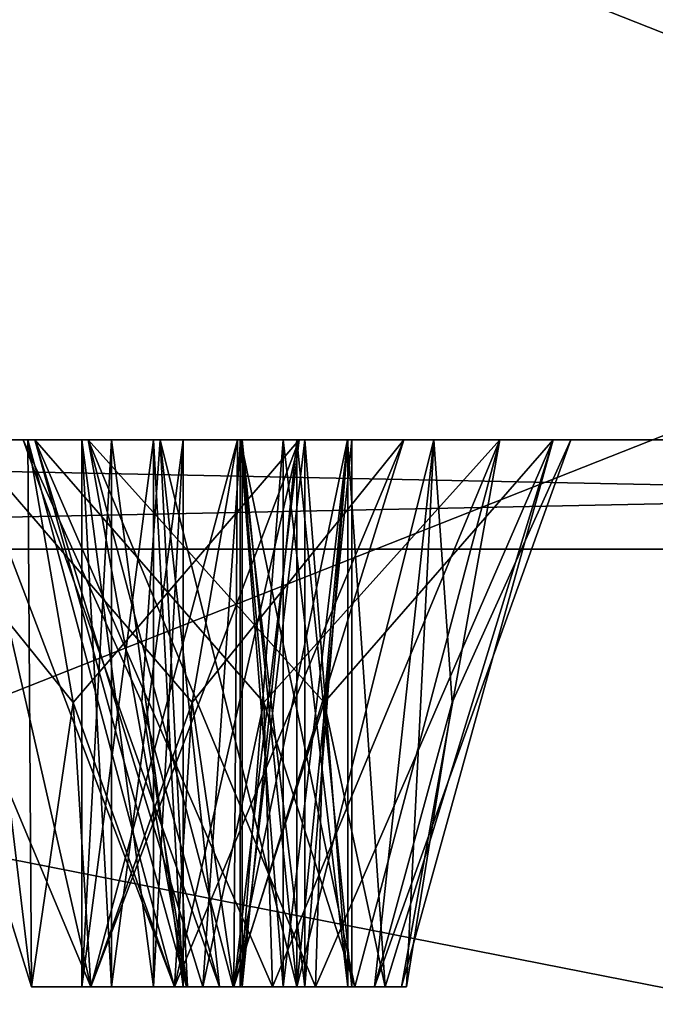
# Model space of a CAD drawing. Header units: millimetres. Extents: x -112 to 112, y -106 to 1587.
# Tile 144 of 158: x 14.47 to 20.27, y 1384.04 to 1393.04. Entities that reach past the tile are written whole.
import ezdxf

# ---------------------------------------------------------------- set-up
doc = ezdxf.new("R2010")
doc.units = ezdxf.units.MM
doc.header["$LTSCALE"] = 65.185185
for name, color, linetype in [('1348', 7, 'CONTINUOUS'), ('1352', 7, 'CONTINUOUS'), ('1353', 7, 'CONTINUOUS'), ('1355', 7, 'CONTINUOUS'), ('1357', 7, 'CONTINUOUS'), ('1438', 7, 'CONTINUOUS'), ('1439', 7, 'CONTINUOUS'), ('1440', 7, 'CONTINUOUS'), ('1441', 7, 'CONTINUOUS'), ('1442', 7, 'CONTINUOUS'), ('1508', 7, 'CONTINUOUS'), ('1509', 7, 'CONTINUOUS'), ('1510', 7, 'CONTINUOUS'), ('1511', 7, 'CONTINUOUS'), ('1512', 7, 'CONTINUOUS'), ('1573', 7, 'CONTINUOUS'), ('1574', 7, 'CONTINUOUS'), ('1575', 7, 'CONTINUOUS'), ('1576', 7, 'CONTINUOUS'), ('1577', 7, 'CONTINUOUS'), ('1618', 7, 'CONTINUOUS'), ('1619', 7, 'CONTINUOUS'), ('1620', 7, 'CONTINUOUS'), ('1621', 7, 'CONTINUOUS'), ('1622', 7, 'CONTINUOUS'), ('1648', 7, 'CONTINUOUS'), ('1649', 7, 'CONTINUOUS'), ('1650', 7, 'CONTINUOUS'), ('1651', 7, 'CONTINUOUS'), ('1652', 7, 'CONTINUOUS'), ('1757', 7, 'CONTINUOUS'), ('1758', 7, 'CONTINUOUS'), ('1816', 7, 'CONTINUOUS'), ('1817', 7, 'CONTINUOUS'), ('1818', 7, 'CONTINUOUS'), ('1819', 7, 'CONTINUOUS'), ('1820', 7, 'CONTINUOUS')]:
    doc.layers.add(name, color=color, linetype=linetype)

msp = doc.modelspace()

# ---------------------------------------------------------------- linework, layer by layer
at = {"layer": '1348', "linetype": 'CONTINUOUS'}
for points in [[(0, 1381.2, 400), (50, 1381.2, 386.6025), (0, 1400.9574, 400), (0, 1381.2, 400)], [(0, 1400.9574, 400), (50, 1381.2, 386.6025), (50, 1400.9574, 386.6025), (0, 1400.9574, 400)]]:
    msp.add_3dface(points, dxfattribs=at)
at = {"layer": '1352', "linetype": 'CONTINUOUS'}
for points in [[(49.5, 1378.45, 385.7365), (0, 1378.45, 399), (49.5, 1388.2, 385.7365), (49.5, 1378.45, 385.7365)], [(49.5, 1388.2, 385.7365), (0, 1378.45, 399), (0, 1388.2, 399), (49.5, 1388.2, 385.7365)]]:
    msp.add_3dface(points, dxfattribs=at)
at = {"layer": '1353', "linetype": 'CONTINUOUS'}
for points in [[(0, 1389.2, 202), (49.002, 1389.2, 215.1307), (0, 1389.2, 210.5), (0, 1389.2, 202)], [(49.002, 1389.2, 215.1307), (17.4606, 1389.2, 212.2197), (0, 1389.2, 210.5), (49.002, 1389.2, 215.1307)], [(49.002, 1389.2, 384.8693), (0, 1389.2, 398), (34.2502, 1389.2, 382.6872), (49.002, 1389.2, 384.8693)], [(0, 1389.2, 398), (13.9768, 1389.2, 339.4005), (14.6055, 1389.2, 384.5247), (0, 1389.2, 398)], [(17.4606, 1389.2, 387.7803), (0, 1389.2, 398), (15.0933, 1389.2, 386.9767), (17.4606, 1389.2, 387.7803)], [(0, 1389.2, 398), (17.4606, 1389.2, 387.7803), (30.8148, 1389.2, 380.0512), (0, 1389.2, 398)], [(15.0933, 1389.2, 386.9767), (0, 1389.2, 398), (14.6055, 1389.2, 384.5247), (15.0933, 1389.2, 386.9767)], [(34.2502, 1389.2, 382.6872), (0, 1389.2, 398), (31.7715, 1389.2, 382.3609), (34.2502, 1389.2, 382.6872)], [(31.7715, 1389.2, 382.3609), (0, 1389.2, 398), (30.8148, 1389.2, 380.0512), (31.7715, 1389.2, 382.3609)], [(0, 1389.2, 210.5), (17.4606, 1389.2, 212.2197), (2.1651, 1389.2, 211.75), (0, 1389.2, 210.5)], [(5.2775, 1389.2, 297.1455), (2.1651, 1389.2, 284.25), (14.6055, 1389.2, 215.4753), (5.2775, 1389.2, 297.1455)], [(2.1651, 1389.2, 284.25), (2.1651, 1389.2, 281.75), (14.6055, 1389.2, 215.4753), (2.1651, 1389.2, 284.25)], [(2.1651, 1389.2, 281.75), (2.1651, 1389.2, 260.75), (14.6055, 1389.2, 215.4753), (2.1651, 1389.2, 281.75)], [(2.1651, 1389.2, 260.75), (2.1651, 1389.2, 258.25), (15.0933, 1389.2, 213.0233), (2.1651, 1389.2, 260.75)], [(2.1651, 1389.2, 258.25), (2.1651, 1389.2, 236.25), (15.0933, 1389.2, 213.0233), (2.1651, 1389.2, 258.25)], [(14.6055, 1389.2, 215.4753), (2.1651, 1389.2, 260.75), (15.0933, 1389.2, 213.0233), (14.6055, 1389.2, 215.4753)], [(2.1651, 1389.2, 236.25), (2.1651, 1389.2, 233.75), (15.0933, 1389.2, 213.0233), (2.1651, 1389.2, 236.25)], [(15.0933, 1389.2, 213.0233), (2.1651, 1389.2, 233.75), (2.1651, 1389.2, 214.25), (15.0933, 1389.2, 213.0233)], [(17.4606, 1389.2, 212.2197), (15.0933, 1389.2, 213.0233), (2.1651, 1389.2, 214.25), (17.4606, 1389.2, 212.2197)], [(2.1651, 1389.2, 211.75), (17.4606, 1389.2, 212.2197), (2.1651, 1389.2, 214.25), (2.1651, 1389.2, 211.75)], [(5.2775, 1389.2, 302.8545), (5.2775, 1389.2, 297.1455), (14.6055, 1389.2, 215.4753), (5.2775, 1389.2, 302.8545)], [(9.606, 1389.2, 287.3321), (5.2775, 1389.2, 302.8545), (14.6055, 1389.2, 215.4753), (9.606, 1389.2, 287.3321)], [(11.3738, 1389.2, 285.5644), (9.606, 1389.2, 287.3321), (14.6055, 1389.2, 215.4753), (11.3738, 1389.2, 285.5644)], [(13.0201, 1389.2, 262.9092), (11.3738, 1389.2, 285.5644), (14.6055, 1389.2, 215.4753), (13.0201, 1389.2, 262.9092)], [(13.0201, 1389.2, 337.0908), (14.4356, 1389.2, 311.3738), (14.542, 1389.2, 335.1074), (13.0201, 1389.2, 337.0908)], [(14.542, 1389.2, 264.8926), (13.7886, 1389.2, 286.2114), (13.0201, 1389.2, 262.9092), (14.542, 1389.2, 264.8926)], [(13.9768, 1389.2, 260.5995), (13.0201, 1389.2, 262.9092), (14.6055, 1389.2, 215.4753), (13.9768, 1389.2, 260.5995)], [(14.4356, 1389.2, 288.6262), (13.7886, 1389.2, 286.2114), (14.542, 1389.2, 264.8926), (14.4356, 1389.2, 288.6262)], [(13.9768, 1389.2, 339.4005), (16.4554, 1389.2, 339.7268), (14.6055, 1389.2, 384.5247), (13.9768, 1389.2, 339.4005)], [(16.4554, 1389.2, 260.2732), (13.9768, 1389.2, 260.5995), (14.6055, 1389.2, 215.4753), (16.4554, 1389.2, 260.2732)], [(14.4356, 1389.2, 311.3738), (14.5, 1389.2, 300), (14.542, 1389.2, 335.1074), (14.4356, 1389.2, 311.3738)], [(14.5, 1389.2, 300), (14.4356, 1389.2, 311.3738), (14.542, 1389.2, 264.8926), (14.5, 1389.2, 300)], [(14.4356, 1389.2, 311.3738), (14.4356, 1389.2, 288.6262), (14.542, 1389.2, 264.8926), (14.4356, 1389.2, 311.3738)], [(14.5, 1389.2, 300), (15.75, 1389.2, 302.1651), (14.542, 1389.2, 335.1074), (14.5, 1389.2, 300)], [(15.75, 1389.2, 297.8349), (14.5, 1389.2, 300), (14.542, 1389.2, 264.8926), (15.75, 1389.2, 297.8349)], [(14.542, 1389.2, 335.1074), (15.75, 1389.2, 302.1651), (17.0206, 1389.2, 335.4337), (14.542, 1389.2, 335.1074)], [(17.0206, 1389.2, 264.5663), (15.75, 1389.2, 297.8349), (14.542, 1389.2, 264.8926), (17.0206, 1389.2, 264.5663)], [(14.6055, 1389.2, 384.5247), (16.4554, 1389.2, 339.7268), (16.4851, 1389.2, 382.8764), (14.6055, 1389.2, 384.5247)], [(16.4851, 1389.2, 217.1236), (16.4554, 1389.2, 260.2732), (14.6055, 1389.2, 215.4753), (16.4851, 1389.2, 217.1236)], [(15.75, 1389.2, 302.1651), (18.25, 1389.2, 302.1651), (17.0206, 1389.2, 335.4337), (15.75, 1389.2, 302.1651)], [(18.25, 1389.2, 297.8349), (15.75, 1389.2, 297.8349), (17.9773, 1389.2, 262.2566), (18.25, 1389.2, 297.8349)], [(17.9773, 1389.2, 262.2566), (15.75, 1389.2, 297.8349), (17.0206, 1389.2, 264.5663), (17.9773, 1389.2, 262.2566)], [(16.4554, 1389.2, 339.7268), (17.9773, 1389.2, 337.7434), (16.4851, 1389.2, 382.8764), (16.4554, 1389.2, 339.7268)], [(17.9773, 1389.2, 262.2566), (16.4554, 1389.2, 260.2732), (16.4851, 1389.2, 217.1236), (17.9773, 1389.2, 262.2566)], [(16.4851, 1389.2, 382.8764), (17.9773, 1389.2, 337.7434), (18.8525, 1389.2, 383.68), (16.4851, 1389.2, 382.8764)], [(18.8525, 1389.2, 216.32), (17.9773, 1389.2, 262.2566), (16.4851, 1389.2, 217.1236), (18.8525, 1389.2, 216.32)], [(17.0206, 1389.2, 335.4337), (18.25, 1389.2, 302.1651), (17.9773, 1389.2, 337.7434), (17.0206, 1389.2, 335.4337)], [(17.4606, 1389.2, 212.2197), (49.002, 1389.2, 215.1307), (19.3402, 1389.2, 213.8681), (17.4606, 1389.2, 212.2197)], [(17.4606, 1389.2, 387.7803), (19.3402, 1389.2, 386.1319), (30.8148, 1389.2, 380.0512), (17.4606, 1389.2, 387.7803)], [(17.9773, 1389.2, 337.7434), (18.25, 1389.2, 302.1651), (18.8525, 1389.2, 383.68), (17.9773, 1389.2, 337.7434)], [(18.25, 1389.2, 297.8349), (17.9773, 1389.2, 262.2566), (18.8525, 1389.2, 216.32), (18.25, 1389.2, 297.8349)], [(18.25, 1389.2, 302.1651), (19.5, 1389.2, 300), (18.8525, 1389.2, 383.68), (18.25, 1389.2, 302.1651)], [(19.5, 1389.2, 300), (18.25, 1389.2, 297.8349), (19.3402, 1389.2, 213.8681), (19.5, 1389.2, 300)], [(19.3402, 1389.2, 213.8681), (18.25, 1389.2, 297.8349), (18.8525, 1389.2, 216.32), (19.3402, 1389.2, 213.8681)], [(18.8525, 1389.2, 383.68), (19.5, 1389.2, 300), (19.3402, 1389.2, 386.1319), (18.8525, 1389.2, 383.68)], [(49.002, 1389.2, 215.1307), (31.7715, 1389.2, 217.6391), (19.3402, 1389.2, 213.8681), (49.002, 1389.2, 215.1307)], [(19.5, 1389.2, 300), (22.3958, 1389.2, 240.2741), (19.3402, 1389.2, 386.1319), (19.5, 1389.2, 300)], [(22.3958, 1389.2, 240.2741), (19.5, 1389.2, 300), (19.3402, 1389.2, 213.8681), (22.3958, 1389.2, 240.2741)], [(23.3525, 1389.2, 362.0355), (25.8311, 1389.2, 362.3619), (19.3402, 1389.2, 386.1319), (23.3525, 1389.2, 362.0355)], [(25.8311, 1389.2, 362.3619), (27.353, 1389.2, 360.3785), (19.3402, 1389.2, 386.1319), (25.8311, 1389.2, 362.3619)], [(22.3958, 1389.2, 359.7259), (23.3525, 1389.2, 362.0355), (19.3402, 1389.2, 386.1319), (22.3958, 1389.2, 359.7259)], [(22.3958, 1389.2, 240.2741), (22.3958, 1389.2, 359.7259), (19.3402, 1389.2, 386.1319), (22.3958, 1389.2, 240.2741)], [(19.3402, 1389.2, 386.1319), (27.353, 1389.2, 360.3785), (30.8148, 1389.2, 380.0512), (19.3402, 1389.2, 386.1319)], [(23.3525, 1389.2, 237.9645), (22.3958, 1389.2, 240.2741), (19.3402, 1389.2, 213.8681), (23.3525, 1389.2, 237.9645)], [(23.3525, 1389.2, 237.9645), (19.3402, 1389.2, 213.8681), (30.8148, 1389.2, 219.9488), (23.3525, 1389.2, 237.9645)], [(31.7715, 1389.2, 217.6391), (30.8148, 1389.2, 219.9488), (19.3402, 1389.2, 213.8681), (31.7715, 1389.2, 217.6391)]]:
    msp.add_3dface(points, dxfattribs=at)
at = {"layer": '1355', "linetype": 'CONTINUOUS'}
for points in [[(50, 1381.2, 213.3975), (0, 1381.2, 200), (50, 1400.9574, 213.3975), (50, 1381.2, 213.3975)], [(50, 1400.9574, 213.3975), (0, 1381.2, 200), (0, 1400.9574, 200), (50, 1400.9574, 213.3975)]]:
    msp.add_3dface(points, dxfattribs=at)
at = {"layer": '1357', "linetype": 'CONTINUOUS'}
for points in [[(0, 1378.45, 201), (49.5, 1378.45, 214.2635), (0, 1388.2, 201), (0, 1378.45, 201)], [(0, 1388.2, 201), (49.5, 1378.45, 214.2635), (49.5, 1388.2, 214.2635), (0, 1388.2, 201)]]:
    msp.add_3dface(points, dxfattribs=at)
at = {"layer": '1438', "linetype": 'CONTINUOUS'}
for points in [[(16.4851, 1389.2, 382.8764), (18.8525, 1389.2, 383.68), (16.6962, 1386.7996, 383.9376), (16.4851, 1389.2, 382.8764)], [(16.6962, 1386.7996, 383.9376), (18.8525, 1389.2, 383.68), (16.7778, 1384.2, 384.3475), (16.6962, 1386.7996, 383.9376)], [(16.7778, 1384.2, 384.3475), (18.8525, 1389.2, 383.68), (17.5284, 1384.2, 384.4968), (16.7778, 1384.2, 384.3475)], [(17.8043, 1384.2, 385.8839), (17.4606, 1389.2, 387.7803), (17.2495, 1386.7996, 386.7191), (17.8043, 1384.2, 385.8839)], [(19.3402, 1389.2, 386.1319), (17.4606, 1389.2, 387.7803), (17.8043, 1384.2, 385.8839), (19.3402, 1389.2, 386.1319)], [(17.5284, 1384.2, 384.4968), (18.8525, 1389.2, 383.68), (17.9536, 1384.2, 385.1332), (17.5284, 1384.2, 384.4968)], [(17.9536, 1384.2, 385.1332), (19.3402, 1389.2, 386.1319), (17.8043, 1384.2, 385.8839), (17.9536, 1384.2, 385.1332)], [(18.8525, 1389.2, 383.68), (19.3402, 1389.2, 386.1319), (17.9536, 1384.2, 385.1332), (18.8525, 1389.2, 383.68)], [(17.1679, 1384.2, 386.3091), (17.8043, 1384.2, 385.8839), (17.2495, 1386.7996, 386.7191), (17.1679, 1384.2, 386.3091)]]:
    msp.add_3dface(points, dxfattribs=at)
at = {"layer": '1439', "linetype": 'CONTINUOUS'}
for points in [[(15.9921, 1384.2, 385.5234), (16.1414, 1384.2, 384.7727), (16.4173, 1384.2, 386.1598), (15.9921, 1384.2, 385.5234)], [(16.1414, 1384.2, 384.7727), (16.7778, 1384.2, 384.3475), (16.4825, 1384.2, 385.4259), (16.1414, 1384.2, 384.7727)], [(16.4173, 1384.2, 386.1598), (16.1414, 1384.2, 384.7727), (16.4825, 1384.2, 385.4259), (16.4173, 1384.2, 386.1598)], [(17.1679, 1384.2, 386.3091), (16.4173, 1384.2, 386.1598), (17.0704, 1384.2, 385.8187), (17.1679, 1384.2, 386.3091)], [(17.0704, 1384.2, 385.8187), (16.4173, 1384.2, 386.1598), (16.4825, 1384.2, 385.4259), (17.0704, 1384.2, 385.8187)], [(16.4825, 1384.2, 385.4259), (16.7778, 1384.2, 384.3475), (16.8753, 1384.2, 384.8379), (16.4825, 1384.2, 385.4259)], [(16.7778, 1384.2, 384.3475), (17.5284, 1384.2, 384.4968), (16.8753, 1384.2, 384.8379), (16.7778, 1384.2, 384.3475)], [(16.8753, 1384.2, 384.8379), (17.5284, 1384.2, 384.4968), (17.4633, 1384.2, 385.2308), (16.8753, 1384.2, 384.8379)], [(17.1679, 1384.2, 386.3091), (17.0704, 1384.2, 385.8187), (17.4633, 1384.2, 385.2308), (17.1679, 1384.2, 386.3091)], [(17.8043, 1384.2, 385.8839), (17.1679, 1384.2, 386.3091), (17.4633, 1384.2, 385.2308), (17.8043, 1384.2, 385.8839)], [(17.5284, 1384.2, 384.4968), (17.8043, 1384.2, 385.8839), (17.4633, 1384.2, 385.2308), (17.5284, 1384.2, 384.4968)], [(17.5284, 1384.2, 384.4968), (17.9536, 1384.2, 385.1332), (17.8043, 1384.2, 385.8839), (17.5284, 1384.2, 384.4968)]]:
    msp.add_3dface(points, dxfattribs=at)
at = {"layer": '1440', "linetype": 'CONTINUOUS'}
for points in [[(16.8753, 1384.2, 384.8379), (17.4633, 1384.2, 385.2308), (16.8753, 1389.2, 384.8379), (16.8753, 1384.2, 384.8379)], [(16.8753, 1389.2, 384.8379), (17.4633, 1384.2, 385.2308), (17.4633, 1389.2, 385.2308), (16.8753, 1389.2, 384.8379)], [(17.4633, 1384.2, 385.2308), (17.0704, 1384.2, 385.8187), (17.4633, 1389.2, 385.2308), (17.4633, 1384.2, 385.2308)], [(17.0704, 1384.2, 385.8187), (17.0704, 1389.2, 385.8187), (17.4633, 1389.2, 385.2308), (17.0704, 1384.2, 385.8187)]]:
    msp.add_3dface(points, dxfattribs=at)
at = {"layer": '1441', "linetype": 'CONTINUOUS'}
for points in [[(15.0933, 1389.2, 386.9767), (14.6055, 1389.2, 384.5247), (15.9921, 1384.2, 385.5234), (15.0933, 1389.2, 386.9767)], [(14.6055, 1389.2, 384.5247), (16.4851, 1389.2, 382.8764), (16.1414, 1384.2, 384.7727), (14.6055, 1389.2, 384.5247)], [(14.6055, 1389.2, 384.5247), (16.1414, 1384.2, 384.7727), (15.9921, 1384.2, 385.5234), (14.6055, 1389.2, 384.5247)], [(17.4606, 1389.2, 387.7803), (15.0933, 1389.2, 386.9767), (17.2495, 1386.7996, 386.7191), (17.4606, 1389.2, 387.7803)], [(15.0933, 1389.2, 386.9767), (17.1679, 1384.2, 386.3091), (17.2495, 1386.7996, 386.7191), (15.0933, 1389.2, 386.9767)], [(17.1679, 1384.2, 386.3091), (15.0933, 1389.2, 386.9767), (16.4173, 1384.2, 386.1598), (17.1679, 1384.2, 386.3091)], [(15.0933, 1389.2, 386.9767), (15.9921, 1384.2, 385.5234), (16.4173, 1384.2, 386.1598), (15.0933, 1389.2, 386.9767)], [(16.4851, 1389.2, 382.8764), (16.6962, 1386.7996, 383.9376), (16.1414, 1384.2, 384.7727), (16.4851, 1389.2, 382.8764)], [(16.6962, 1386.7996, 383.9376), (16.7778, 1384.2, 384.3475), (16.1414, 1384.2, 384.7727), (16.6962, 1386.7996, 383.9376)]]:
    msp.add_3dface(points, dxfattribs=at)
at = {"layer": '1442', "linetype": 'CONTINUOUS'}
for points in [[(17.0704, 1384.2, 385.8187), (16.4825, 1384.2, 385.4259), (17.0704, 1389.2, 385.8187), (17.0704, 1384.2, 385.8187)], [(16.4825, 1384.2, 385.4259), (16.8753, 1384.2, 384.8379), (16.4825, 1389.2, 385.4259), (16.4825, 1384.2, 385.4259)], [(17.0704, 1389.2, 385.8187), (16.4825, 1384.2, 385.4259), (16.4825, 1389.2, 385.4259), (17.0704, 1389.2, 385.8187)], [(16.8753, 1384.2, 384.8379), (16.8753, 1389.2, 384.8379), (16.4825, 1389.2, 385.4259), (16.8753, 1384.2, 384.8379)]]:
    msp.add_3dface(points, dxfattribs=at)
at = {"layer": '1508', "linetype": 'CONTINUOUS'}
for points in [[(16.4851, 1389.2, 217.1236), (14.6055, 1389.2, 215.4753), (16.6962, 1386.7996, 216.0624), (16.4851, 1389.2, 217.1236)], [(14.6055, 1389.2, 215.4753), (15.0933, 1389.2, 213.0233), (15.9921, 1384.2, 214.4766), (14.6055, 1389.2, 215.4753)], [(16.6962, 1386.7996, 216.0624), (14.6055, 1389.2, 215.4753), (16.7778, 1384.2, 215.6525), (16.6962, 1386.7996, 216.0624)], [(16.7778, 1384.2, 215.6525), (14.6055, 1389.2, 215.4753), (16.1414, 1384.2, 215.2273), (16.7778, 1384.2, 215.6525)], [(16.1414, 1384.2, 215.2273), (14.6055, 1389.2, 215.4753), (15.9921, 1384.2, 214.4766), (16.1414, 1384.2, 215.2273)], [(15.0933, 1389.2, 213.0233), (17.4606, 1389.2, 212.2197), (16.4173, 1384.2, 213.8402), (15.0933, 1389.2, 213.0233)], [(15.9921, 1384.2, 214.4766), (15.0933, 1389.2, 213.0233), (16.4173, 1384.2, 213.8402), (15.9921, 1384.2, 214.4766)], [(16.4173, 1384.2, 213.8402), (17.4606, 1389.2, 212.2197), (17.2495, 1386.7996, 213.2809), (16.4173, 1384.2, 213.8402)], [(17.1679, 1384.2, 213.6909), (16.4173, 1384.2, 213.8402), (17.2495, 1386.7996, 213.2809), (17.1679, 1384.2, 213.6909)]]:
    msp.add_3dface(points, dxfattribs=at)
at = {"layer": '1509', "linetype": 'CONTINUOUS'}
for points in [[(16.1414, 1384.2, 215.2273), (15.9921, 1384.2, 214.4766), (16.4173, 1384.2, 213.8402), (16.1414, 1384.2, 215.2273)], [(16.7778, 1384.2, 215.6525), (16.1414, 1384.2, 215.2273), (16.8753, 1384.2, 215.1621), (16.7778, 1384.2, 215.6525)], [(16.1414, 1384.2, 215.2273), (16.4173, 1384.2, 213.8402), (16.4825, 1384.2, 214.5741), (16.1414, 1384.2, 215.2273)], [(16.8753, 1384.2, 215.1621), (16.1414, 1384.2, 215.2273), (16.4825, 1384.2, 214.5741), (16.8753, 1384.2, 215.1621)], [(16.4173, 1384.2, 213.8402), (17.1679, 1384.2, 213.6909), (16.4825, 1384.2, 214.5741), (16.4173, 1384.2, 213.8402)], [(17.1679, 1384.2, 213.6909), (17.0704, 1384.2, 214.1813), (16.4825, 1384.2, 214.5741), (17.1679, 1384.2, 213.6909)], [(17.5284, 1384.2, 215.5032), (16.7778, 1384.2, 215.6525), (17.4633, 1384.2, 214.7692), (17.5284, 1384.2, 215.5032)], [(17.4633, 1384.2, 214.7692), (16.7778, 1384.2, 215.6525), (16.8753, 1384.2, 215.1621), (17.4633, 1384.2, 214.7692)], [(17.1679, 1384.2, 213.6909), (17.8043, 1384.2, 214.1161), (17.0704, 1384.2, 214.1813), (17.1679, 1384.2, 213.6909)], [(17.0704, 1384.2, 214.1813), (17.8043, 1384.2, 214.1161), (17.4633, 1384.2, 214.7692), (17.0704, 1384.2, 214.1813)], [(17.8043, 1384.2, 214.1161), (17.5284, 1384.2, 215.5032), (17.4633, 1384.2, 214.7692), (17.8043, 1384.2, 214.1161)], [(17.9536, 1384.2, 214.8668), (17.5284, 1384.2, 215.5032), (17.8043, 1384.2, 214.1161), (17.9536, 1384.2, 214.8668)]]:
    msp.add_3dface(points, dxfattribs=at)
at = {"layer": '1510', "linetype": 'CONTINUOUS'}
for points in [[(16.4825, 1384.2, 214.5741), (17.0704, 1384.2, 214.1813), (16.4825, 1389.2, 214.5741), (16.4825, 1384.2, 214.5741)], [(17.0704, 1384.2, 214.1813), (17.0704, 1389.2, 214.1813), (16.4825, 1389.2, 214.5741), (17.0704, 1384.2, 214.1813)], [(16.8753, 1384.2, 215.1621), (16.4825, 1384.2, 214.5741), (16.8753, 1389.2, 215.1621), (16.8753, 1384.2, 215.1621)], [(16.8753, 1389.2, 215.1621), (16.4825, 1384.2, 214.5741), (16.4825, 1389.2, 214.5741), (16.8753, 1389.2, 215.1621)]]:
    msp.add_3dface(points, dxfattribs=at)
at = {"layer": '1511', "linetype": 'CONTINUOUS'}
for points in [[(18.8525, 1389.2, 216.32), (16.4851, 1389.2, 217.1236), (17.5284, 1384.2, 215.5032), (18.8525, 1389.2, 216.32)], [(16.4851, 1389.2, 217.1236), (16.6962, 1386.7996, 216.0624), (17.5284, 1384.2, 215.5032), (16.4851, 1389.2, 217.1236)], [(19.3402, 1389.2, 213.8681), (17.1679, 1384.2, 213.6909), (17.2495, 1386.7996, 213.2809), (19.3402, 1389.2, 213.8681)], [(17.1679, 1384.2, 213.6909), (19.3402, 1389.2, 213.8681), (17.8043, 1384.2, 214.1161), (17.1679, 1384.2, 213.6909)], [(17.4606, 1389.2, 212.2197), (19.3402, 1389.2, 213.8681), (17.2495, 1386.7996, 213.2809), (17.4606, 1389.2, 212.2197)], [(18.8525, 1389.2, 216.32), (17.5284, 1384.2, 215.5032), (17.9536, 1384.2, 214.8668), (18.8525, 1389.2, 216.32)], [(19.3402, 1389.2, 213.8681), (17.9536, 1384.2, 214.8668), (17.8043, 1384.2, 214.1161), (19.3402, 1389.2, 213.8681)], [(19.3402, 1389.2, 213.8681), (18.8525, 1389.2, 216.32), (17.9536, 1384.2, 214.8668), (19.3402, 1389.2, 213.8681)], [(16.6962, 1386.7996, 216.0624), (16.7778, 1384.2, 215.6525), (17.5284, 1384.2, 215.5032), (16.6962, 1386.7996, 216.0624)]]:
    msp.add_3dface(points, dxfattribs=at)
at = {"layer": '1512', "linetype": 'CONTINUOUS'}
for points in [[(17.4633, 1384.2, 214.7692), (16.8753, 1384.2, 215.1621), (17.4633, 1389.2, 214.7692), (17.4633, 1384.2, 214.7692)], [(16.8753, 1384.2, 215.1621), (16.8753, 1389.2, 215.1621), (17.4633, 1389.2, 214.7692), (16.8753, 1384.2, 215.1621)], [(17.0704, 1384.2, 214.1813), (17.4633, 1384.2, 214.7692), (17.0704, 1389.2, 214.1813), (17.0704, 1384.2, 214.1813)], [(17.0704, 1389.2, 214.1813), (17.4633, 1384.2, 214.7692), (17.4633, 1389.2, 214.7692), (17.0704, 1389.2, 214.1813)]]:
    msp.add_3dface(points, dxfattribs=at)
at = {"layer": '1573', "linetype": 'CONTINUOUS'}
for points in [[(14.5, 1389.2, 300), (15.75, 1389.2, 297.8349), (15.582, 1386.7996, 300), (14.5, 1389.2, 300)], [(15.582, 1386.7996, 300), (15.75, 1389.2, 297.8349), (16, 1384.2, 300), (15.582, 1386.7996, 300)], [(15.75, 1389.2, 297.8349), (18.25, 1389.2, 297.8349), (17, 1384.2, 299), (15.75, 1389.2, 297.8349)], [(16, 1384.2, 300), (15.75, 1389.2, 297.8349), (16.2929, 1384.2, 299.2929), (16, 1384.2, 300)], [(16.2929, 1384.2, 299.2929), (15.75, 1389.2, 297.8349), (17, 1384.2, 299), (16.2929, 1384.2, 299.2929)], [(17, 1384.2, 299), (18.25, 1389.2, 297.8349), (17.7071, 1384.2, 299.2929), (17, 1384.2, 299)], [(18.25, 1389.2, 297.8349), (19.5, 1389.2, 300), (17.7071, 1384.2, 299.2929), (18.25, 1389.2, 297.8349)], [(17.7071, 1384.2, 299.2929), (19.5, 1389.2, 300), (18.418, 1386.7996, 300), (17.7071, 1384.2, 299.2929)], [(18, 1384.2, 300), (17.7071, 1384.2, 299.2929), (18.418, 1386.7996, 300), (18, 1384.2, 300)]]:
    msp.add_3dface(points, dxfattribs=at)
at = {"layer": '1574', "linetype": 'CONTINUOUS'}
for points in [[(16, 1384.2, 300), (16.2929, 1384.2, 299.2929), (16.5, 1384.2, 300), (16, 1384.2, 300)], [(16.2929, 1384.2, 300.7071), (16, 1384.2, 300), (17, 1384.2, 300.5), (16.2929, 1384.2, 300.7071)], [(17, 1384.2, 300.5), (16, 1384.2, 300), (16.5, 1384.2, 300), (17, 1384.2, 300.5)], [(16.2929, 1384.2, 299.2929), (17, 1384.2, 299), (17.7071, 1384.2, 299.2929), (16.2929, 1384.2, 299.2929)], [(16.2929, 1384.2, 299.2929), (17.7071, 1384.2, 299.2929), (17, 1384.2, 299.5), (16.2929, 1384.2, 299.2929)], [(16.5, 1384.2, 300), (16.2929, 1384.2, 299.2929), (17, 1384.2, 299.5), (16.5, 1384.2, 300)], [(17, 1384.2, 301), (16.2929, 1384.2, 300.7071), (17.7071, 1384.2, 300.7071), (17, 1384.2, 301)], [(17.7071, 1384.2, 300.7071), (16.2929, 1384.2, 300.7071), (17, 1384.2, 300.5), (17.7071, 1384.2, 300.7071)], [(17.7071, 1384.2, 299.2929), (18, 1384.2, 300), (17, 1384.2, 299.5), (17.7071, 1384.2, 299.2929)], [(18, 1384.2, 300), (17.5, 1384.2, 300), (17, 1384.2, 299.5), (18, 1384.2, 300)], [(17.5, 1384.2, 300), (17.7071, 1384.2, 300.7071), (17, 1384.2, 300.5), (17.5, 1384.2, 300)], [(18, 1384.2, 300), (17.7071, 1384.2, 300.7071), (17.5, 1384.2, 300), (18, 1384.2, 300)]]:
    msp.add_3dface(points, dxfattribs=at)
at = {"layer": '1575', "linetype": 'CONTINUOUS'}
for points in [[(16.5, 1384.2, 300), (17, 1384.2, 299.5), (16.5, 1389.2, 300), (16.5, 1384.2, 300)], [(16.5, 1389.2, 300), (17, 1384.2, 299.5), (17, 1389.2, 299.5), (16.5, 1389.2, 300)], [(17, 1384.2, 299.5), (17.5, 1384.2, 300), (17, 1389.2, 299.5), (17, 1384.2, 299.5)], [(17.5, 1384.2, 300), (17.5, 1389.2, 300), (17, 1389.2, 299.5), (17.5, 1384.2, 300)]]:
    msp.add_3dface(points, dxfattribs=at)
at = {"layer": '1576', "linetype": 'CONTINUOUS'}
for points in [[(15.75, 1389.2, 302.1651), (14.5, 1389.2, 300), (16.2929, 1384.2, 300.7071), (15.75, 1389.2, 302.1651)], [(14.5, 1389.2, 300), (15.582, 1386.7996, 300), (16.2929, 1384.2, 300.7071), (14.5, 1389.2, 300)], [(18.25, 1389.2, 302.1651), (15.75, 1389.2, 302.1651), (17, 1384.2, 301), (18.25, 1389.2, 302.1651)], [(15.75, 1389.2, 302.1651), (16.2929, 1384.2, 300.7071), (17, 1384.2, 301), (15.75, 1389.2, 302.1651)], [(18.25, 1389.2, 302.1651), (17, 1384.2, 301), (17.7071, 1384.2, 300.7071), (18.25, 1389.2, 302.1651)], [(18, 1384.2, 300), (18.25, 1389.2, 302.1651), (17.7071, 1384.2, 300.7071), (18, 1384.2, 300)], [(18.25, 1389.2, 302.1651), (18, 1384.2, 300), (18.418, 1386.7996, 300), (18.25, 1389.2, 302.1651)], [(19.5, 1389.2, 300), (18.25, 1389.2, 302.1651), (18.418, 1386.7996, 300), (19.5, 1389.2, 300)], [(15.582, 1386.7996, 300), (16, 1384.2, 300), (16.2929, 1384.2, 300.7071), (15.582, 1386.7996, 300)]]:
    msp.add_3dface(points, dxfattribs=at)
at = {"layer": '1577', "linetype": 'CONTINUOUS'}
for points in [[(17, 1384.2, 300.5), (16.5, 1384.2, 300), (17, 1389.2, 300.5), (17, 1384.2, 300.5)], [(16.5, 1384.2, 300), (16.5, 1389.2, 300), (17, 1389.2, 300.5), (16.5, 1384.2, 300)], [(17.5, 1384.2, 300), (17, 1384.2, 300.5), (17.5, 1389.2, 300), (17.5, 1384.2, 300)], [(17.5, 1389.2, 300), (17, 1384.2, 300.5), (17, 1389.2, 300.5), (17.5, 1389.2, 300)]]:
    msp.add_3dface(points, dxfattribs=at)
at = {"layer": '1618', "linetype": 'CONTINUOUS'}
for points in [[(14.542, 1389.2, 335.1074), (17.0206, 1389.2, 335.4337), (14.956, 1386.7996, 336.1071), (14.542, 1389.2, 335.1074)], [(14.956, 1386.7996, 336.1071), (17.0206, 1389.2, 335.4337), (15.116, 1384.2, 336.4932), (14.956, 1386.7996, 336.1071)], [(15.116, 1384.2, 336.4932), (17.0206, 1389.2, 335.4337), (15.8814, 1384.2, 336.4932), (15.116, 1384.2, 336.4932)], [(15.8814, 1384.2, 336.4932), (17.0206, 1389.2, 335.4337), (16.4226, 1384.2, 337.0344), (15.8814, 1384.2, 336.4932)], [(16.4226, 1384.2, 337.7998), (16.4554, 1389.2, 339.7268), (16.0413, 1386.7996, 338.7272), (16.4226, 1384.2, 337.7998)], [(17.9773, 1389.2, 337.7434), (16.4554, 1389.2, 339.7268), (16.4226, 1384.2, 337.7998), (17.9773, 1389.2, 337.7434)], [(17.0206, 1389.2, 335.4337), (17.9773, 1389.2, 337.7434), (16.4226, 1384.2, 337.0344), (17.0206, 1389.2, 335.4337)], [(16.4226, 1384.2, 337.0344), (17.9773, 1389.2, 337.7434), (16.4226, 1384.2, 337.7998), (16.4226, 1384.2, 337.0344)], [(15.8814, 1384.2, 338.341), (16.4226, 1384.2, 337.7998), (16.0413, 1386.7996, 338.7272), (15.8814, 1384.2, 338.341)]]:
    msp.add_3dface(points, dxfattribs=at)
at = {"layer": '1619', "linetype": 'CONTINUOUS'}
for points in [[(14.5748, 1384.2, 337.0344), (15.116, 1384.2, 336.4932), (15.0367, 1384.2, 337.6085), (14.5748, 1384.2, 337.0344)], [(14.5748, 1384.2, 337.7998), (14.5748, 1384.2, 337.0344), (15.116, 1384.2, 338.341), (14.5748, 1384.2, 337.7998)], [(15.116, 1384.2, 338.341), (14.5748, 1384.2, 337.0344), (15.0367, 1384.2, 337.6085), (15.116, 1384.2, 338.341)], [(15.0367, 1384.2, 337.6085), (15.116, 1384.2, 336.4932), (15.3073, 1384.2, 336.9552), (15.0367, 1384.2, 337.6085)], [(15.69, 1384.2, 337.8791), (15.116, 1384.2, 338.341), (15.0367, 1384.2, 337.6085), (15.69, 1384.2, 337.8791)], [(15.116, 1384.2, 336.4932), (15.8814, 1384.2, 336.4932), (15.3073, 1384.2, 336.9552), (15.116, 1384.2, 336.4932)], [(15.8814, 1384.2, 338.341), (15.116, 1384.2, 338.341), (15.69, 1384.2, 337.8791), (15.8814, 1384.2, 338.341)], [(15.3073, 1384.2, 336.9552), (15.8814, 1384.2, 336.4932), (15.9606, 1384.2, 337.2258), (15.3073, 1384.2, 336.9552)], [(15.8814, 1384.2, 338.341), (15.69, 1384.2, 337.8791), (15.9606, 1384.2, 337.2258), (15.8814, 1384.2, 338.341)], [(15.8814, 1384.2, 336.4932), (16.4226, 1384.2, 337.0344), (16.4226, 1384.2, 337.7998), (15.8814, 1384.2, 336.4932)], [(15.8814, 1384.2, 336.4932), (16.4226, 1384.2, 337.7998), (15.9606, 1384.2, 337.2258), (15.8814, 1384.2, 336.4932)], [(16.4226, 1384.2, 337.7998), (15.8814, 1384.2, 338.341), (15.9606, 1384.2, 337.2258), (16.4226, 1384.2, 337.7998)]]:
    msp.add_3dface(points, dxfattribs=at)
at = {"layer": '1620', "linetype": 'CONTINUOUS'}
for points in [[(15.3073, 1384.2, 336.9552), (15.9606, 1384.2, 337.2258), (15.3073, 1389.2, 336.9552), (15.3073, 1384.2, 336.9552)], [(15.3073, 1389.2, 336.9552), (15.9606, 1384.2, 337.2258), (15.9606, 1389.2, 337.2258), (15.3073, 1389.2, 336.9552)], [(15.9606, 1384.2, 337.2258), (15.69, 1384.2, 337.8791), (15.9606, 1389.2, 337.2258), (15.9606, 1384.2, 337.2258)], [(15.69, 1384.2, 337.8791), (15.69, 1389.2, 337.8791), (15.9606, 1389.2, 337.2258), (15.69, 1384.2, 337.8791)]]:
    msp.add_3dface(points, dxfattribs=at)
at = {"layer": '1621', "linetype": 'CONTINUOUS'}
for points in [[(13.9768, 1389.2, 339.4005), (13.0201, 1389.2, 337.0908), (14.5748, 1384.2, 337.7998), (13.9768, 1389.2, 339.4005)], [(13.0201, 1389.2, 337.0908), (14.542, 1389.2, 335.1074), (14.5748, 1384.2, 337.0344), (13.0201, 1389.2, 337.0908)], [(13.0201, 1389.2, 337.0908), (14.5748, 1384.2, 337.0344), (14.5748, 1384.2, 337.7998), (13.0201, 1389.2, 337.0908)], [(16.4554, 1389.2, 339.7268), (13.9768, 1389.2, 339.4005), (16.0413, 1386.7996, 338.7272), (16.4554, 1389.2, 339.7268)], [(13.9768, 1389.2, 339.4005), (15.8814, 1384.2, 338.341), (16.0413, 1386.7996, 338.7272), (13.9768, 1389.2, 339.4005)], [(15.8814, 1384.2, 338.341), (13.9768, 1389.2, 339.4005), (15.116, 1384.2, 338.341), (15.8814, 1384.2, 338.341)], [(13.9768, 1389.2, 339.4005), (14.5748, 1384.2, 337.7998), (15.116, 1384.2, 338.341), (13.9768, 1389.2, 339.4005)], [(14.542, 1389.2, 335.1074), (14.956, 1386.7996, 336.1071), (14.5748, 1384.2, 337.0344), (14.542, 1389.2, 335.1074)], [(14.956, 1386.7996, 336.1071), (15.116, 1384.2, 336.4932), (14.5748, 1384.2, 337.0344), (14.956, 1386.7996, 336.1071)]]:
    msp.add_3dface(points, dxfattribs=at)
at = {"layer": '1622', "linetype": 'CONTINUOUS'}
for points in [[(15.69, 1384.2, 337.8791), (15.0367, 1384.2, 337.6085), (15.69, 1389.2, 337.8791), (15.69, 1384.2, 337.8791)], [(15.0367, 1384.2, 337.6085), (15.3073, 1384.2, 336.9552), (15.0367, 1389.2, 337.6085), (15.0367, 1384.2, 337.6085)], [(15.69, 1389.2, 337.8791), (15.0367, 1384.2, 337.6085), (15.0367, 1389.2, 337.6085), (15.69, 1389.2, 337.8791)], [(15.3073, 1384.2, 336.9552), (15.3073, 1389.2, 336.9552), (15.0367, 1389.2, 337.6085), (15.3073, 1384.2, 336.9552)]]:
    msp.add_3dface(points, dxfattribs=at)
at = {"layer": '1648', "linetype": 'CONTINUOUS'}
for points in [[(14.542, 1389.2, 264.8926), (13.0201, 1389.2, 262.9092), (14.956, 1386.7996, 263.8929), (14.542, 1389.2, 264.8926)], [(13.0201, 1389.2, 262.9092), (13.9768, 1389.2, 260.5995), (14.5748, 1384.2, 262.2002), (13.0201, 1389.2, 262.9092)], [(14.956, 1386.7996, 263.8929), (13.0201, 1389.2, 262.9092), (15.116, 1384.2, 263.5068), (14.956, 1386.7996, 263.8929)], [(15.116, 1384.2, 263.5068), (13.0201, 1389.2, 262.9092), (14.5748, 1384.2, 262.9656), (15.116, 1384.2, 263.5068)], [(14.5748, 1384.2, 262.9656), (13.0201, 1389.2, 262.9092), (14.5748, 1384.2, 262.2002), (14.5748, 1384.2, 262.9656)], [(13.9768, 1389.2, 260.5995), (16.4554, 1389.2, 260.2732), (15.116, 1384.2, 261.659), (13.9768, 1389.2, 260.5995)], [(14.5748, 1384.2, 262.2002), (13.9768, 1389.2, 260.5995), (15.116, 1384.2, 261.659), (14.5748, 1384.2, 262.2002)], [(15.116, 1384.2, 261.659), (16.4554, 1389.2, 260.2732), (16.0413, 1386.7996, 261.2728), (15.116, 1384.2, 261.659)], [(15.8814, 1384.2, 261.659), (15.116, 1384.2, 261.659), (16.0413, 1386.7996, 261.2728), (15.8814, 1384.2, 261.659)]]:
    msp.add_3dface(points, dxfattribs=at)
at = {"layer": '1649', "linetype": 'CONTINUOUS'}
for points in [[(15.116, 1384.2, 263.5068), (14.5748, 1384.2, 262.9656), (15.3073, 1384.2, 263.0448), (15.116, 1384.2, 263.5068)], [(14.5748, 1384.2, 262.9656), (14.5748, 1384.2, 262.2002), (15.116, 1384.2, 261.659), (14.5748, 1384.2, 262.9656)], [(14.5748, 1384.2, 262.9656), (15.116, 1384.2, 261.659), (15.0367, 1384.2, 262.3915), (14.5748, 1384.2, 262.9656)], [(15.3073, 1384.2, 263.0448), (14.5748, 1384.2, 262.9656), (15.0367, 1384.2, 262.3915), (15.3073, 1384.2, 263.0448)], [(15.116, 1384.2, 261.659), (15.8814, 1384.2, 261.659), (15.0367, 1384.2, 262.3915), (15.116, 1384.2, 261.659)], [(15.8814, 1384.2, 261.659), (15.69, 1384.2, 262.1209), (15.0367, 1384.2, 262.3915), (15.8814, 1384.2, 261.659)], [(15.8814, 1384.2, 263.5068), (15.116, 1384.2, 263.5068), (15.9606, 1384.2, 262.7742), (15.8814, 1384.2, 263.5068)], [(15.9606, 1384.2, 262.7742), (15.116, 1384.2, 263.5068), (15.3073, 1384.2, 263.0448), (15.9606, 1384.2, 262.7742)], [(15.8814, 1384.2, 261.659), (16.4226, 1384.2, 262.2002), (15.69, 1384.2, 262.1209), (15.8814, 1384.2, 261.659)], [(15.69, 1384.2, 262.1209), (16.4226, 1384.2, 262.2002), (15.9606, 1384.2, 262.7742), (15.69, 1384.2, 262.1209)], [(16.4226, 1384.2, 262.9656), (15.8814, 1384.2, 263.5068), (16.4226, 1384.2, 262.2002), (16.4226, 1384.2, 262.9656)], [(16.4226, 1384.2, 262.2002), (15.8814, 1384.2, 263.5068), (15.9606, 1384.2, 262.7742), (16.4226, 1384.2, 262.2002)]]:
    msp.add_3dface(points, dxfattribs=at)
at = {"layer": '1650', "linetype": 'CONTINUOUS'}
for points in [[(15.0367, 1384.2, 262.3915), (15.69, 1384.2, 262.1209), (15.0367, 1389.2, 262.3915), (15.0367, 1384.2, 262.3915)], [(15.69, 1384.2, 262.1209), (15.69, 1389.2, 262.1209), (15.0367, 1389.2, 262.3915), (15.69, 1384.2, 262.1209)], [(15.3073, 1384.2, 263.0448), (15.0367, 1384.2, 262.3915), (15.3073, 1389.2, 263.0448), (15.3073, 1384.2, 263.0448)], [(15.3073, 1389.2, 263.0448), (15.0367, 1384.2, 262.3915), (15.0367, 1389.2, 262.3915), (15.3073, 1389.2, 263.0448)]]:
    msp.add_3dface(points, dxfattribs=at)
at = {"layer": '1651', "linetype": 'CONTINUOUS'}
for points in [[(17.0206, 1389.2, 264.5663), (14.542, 1389.2, 264.8926), (15.8814, 1384.2, 263.5068), (17.0206, 1389.2, 264.5663)], [(14.542, 1389.2, 264.8926), (14.956, 1386.7996, 263.8929), (15.8814, 1384.2, 263.5068), (14.542, 1389.2, 264.8926)], [(17.9773, 1389.2, 262.2566), (15.8814, 1384.2, 261.659), (16.0413, 1386.7996, 261.2728), (17.9773, 1389.2, 262.2566)], [(15.8814, 1384.2, 261.659), (17.9773, 1389.2, 262.2566), (16.4226, 1384.2, 262.2002), (15.8814, 1384.2, 261.659)], [(17.0206, 1389.2, 264.5663), (15.8814, 1384.2, 263.5068), (16.4226, 1384.2, 262.9656), (17.0206, 1389.2, 264.5663)], [(16.4554, 1389.2, 260.2732), (17.9773, 1389.2, 262.2566), (16.0413, 1386.7996, 261.2728), (16.4554, 1389.2, 260.2732)], [(17.9773, 1389.2, 262.2566), (17.0206, 1389.2, 264.5663), (16.4226, 1384.2, 262.9656), (17.9773, 1389.2, 262.2566)], [(17.9773, 1389.2, 262.2566), (16.4226, 1384.2, 262.9656), (16.4226, 1384.2, 262.2002), (17.9773, 1389.2, 262.2566)], [(14.956, 1386.7996, 263.8929), (15.116, 1384.2, 263.5068), (15.8814, 1384.2, 263.5068), (14.956, 1386.7996, 263.8929)]]:
    msp.add_3dface(points, dxfattribs=at)
at = {"layer": '1652', "linetype": 'CONTINUOUS'}
for points in [[(15.9606, 1384.2, 262.7742), (15.3073, 1384.2, 263.0448), (15.9606, 1389.2, 262.7742), (15.9606, 1384.2, 262.7742)], [(15.3073, 1384.2, 263.0448), (15.3073, 1389.2, 263.0448), (15.9606, 1389.2, 262.7742), (15.3073, 1384.2, 263.0448)], [(15.69, 1384.2, 262.1209), (15.9606, 1384.2, 262.7742), (15.69, 1389.2, 262.1209), (15.69, 1384.2, 262.1209)], [(15.69, 1389.2, 262.1209), (15.9606, 1384.2, 262.7742), (15.9606, 1389.2, 262.7742), (15.69, 1389.2, 262.1209)]]:
    msp.add_3dface(points, dxfattribs=at)
at = {"layer": '1757', "linetype": 'CONTINUOUS'}
for points in [[(49.5, 1388.2, 385.7365), (0, 1388.2, 399), (49.002, 1389.2, 384.8693), (49.5, 1388.2, 385.7365)], [(0, 1388.2, 399), (0, 1389.2, 398), (49.002, 1389.2, 384.8693), (0, 1388.2, 399)]]:
    msp.add_3dface(points, dxfattribs=at)
at = {"layer": '1758', "linetype": 'CONTINUOUS'}
for points in [[(49.002, 1389.2, 215.1307), (0, 1389.2, 202), (49.5, 1388.2, 214.2635), (49.002, 1389.2, 215.1307)], [(0, 1389.2, 202), (0, 1388.2, 201), (49.5, 1388.2, 214.2635), (0, 1389.2, 202)]]:
    msp.add_3dface(points, dxfattribs=at)
at = {"layer": '1816', "linetype": 'CONTINUOUS'}
for points in [[(15.9606, 1389.2, 337.2258), (15.69, 1389.2, 337.8791), (15.0367, 1389.2, 337.6085), (15.9606, 1389.2, 337.2258)], [(15.3073, 1389.2, 336.9552), (15.9606, 1389.2, 337.2258), (15.0367, 1389.2, 337.6085), (15.3073, 1389.2, 336.9552)]]:
    msp.add_3dface(points, dxfattribs=at)
at = {"layer": '1817', "linetype": 'CONTINUOUS'}
for points in [[(15.0367, 1389.2, 262.3915), (15.69, 1389.2, 262.1209), (15.9606, 1389.2, 262.7742), (15.0367, 1389.2, 262.3915)], [(15.3073, 1389.2, 263.0448), (15.0367, 1389.2, 262.3915), (15.9606, 1389.2, 262.7742), (15.3073, 1389.2, 263.0448)]]:
    msp.add_3dface(points, dxfattribs=at)
at = {"layer": '1818', "linetype": 'CONTINUOUS'}
for points in [[(16.8753, 1389.2, 384.8379), (17.0704, 1389.2, 385.8187), (16.4825, 1389.2, 385.4259), (16.8753, 1389.2, 384.8379)], [(17.0704, 1389.2, 385.8187), (16.8753, 1389.2, 384.8379), (17.4633, 1389.2, 385.2308), (17.0704, 1389.2, 385.8187)]]:
    msp.add_3dface(points, dxfattribs=at)
at = {"layer": '1819', "linetype": 'CONTINUOUS'}
for points in [[(17.0704, 1389.2, 214.1813), (16.8753, 1389.2, 215.1621), (16.4825, 1389.2, 214.5741), (17.0704, 1389.2, 214.1813)], [(16.8753, 1389.2, 215.1621), (17.0704, 1389.2, 214.1813), (17.4633, 1389.2, 214.7692), (16.8753, 1389.2, 215.1621)]]:
    msp.add_3dface(points, dxfattribs=at)
at = {"layer": '1820', "linetype": 'CONTINUOUS'}
for points in [[(17.5, 1389.2, 300), (16.5, 1389.2, 300), (17, 1389.2, 299.5), (17.5, 1389.2, 300)], [(16.5, 1389.2, 300), (17.5, 1389.2, 300), (17, 1389.2, 300.5), (16.5, 1389.2, 300)]]:
    msp.add_3dface(points, dxfattribs=at)

doc.saveas('drawing.dxf')
